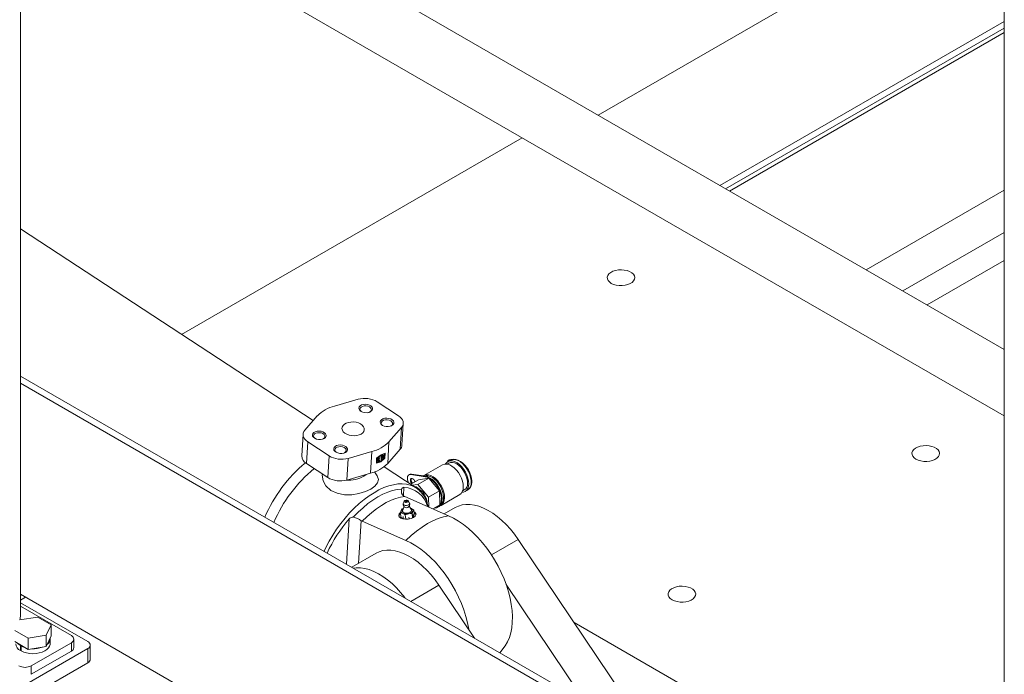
# Model space of a CAD drawing. Header units: millimetres. Extents: x 525 to 29324, y 175 to 20618.
# Tile 190 of 256: x 7061 to 7632, y 15326 to 15706. Entities that reach past the tile are written whole.
import ezdxf

# ---------------------------------------------------------------- set-up
doc = ezdxf.new("R2010")
doc.units = ezdxf.units.MM
doc.linetypes.add('SLD-Centrada-doble', pattern=[12.7, 6.35, -1.27, 1.27, -1.27, 1.27, -1.27])
doc.linetypes.add('SLD-Continua', pattern=[0])

msp = doc.modelspace()

# ---------------------------------------------------------------- linework, layer by layer
at = {"color": 7, "linetype": 'SLD-Continua', "lineweight": 18, "ltscale": 35}
for p, q in [((7632.1, 15879.05), (7632.1, 15489.1)), ((7632.1, 15514.41), (7061.06, 15844.06)), ((7044.36, 15815.14), (7632.1, 15475.84)), ((7061.44, 15359.87), (7061.44, 15805.27)), ((7632.1, 15786.38), (7396.54, 15650.39)), ((7632.1, 15786.38), (7396.54, 15650.39)), ((7632.1, 15786.38), (7396.54, 15650.39)), ((7632.1, 15786.38), (7396.54, 15650.39)), ((7632.1, 15786.38), (7396.54, 15650.39)), ((7632.1, 15704.74), (7467.25, 15609.57)), ((7632.1, 15704.74), (7467.25, 15609.57)), ((7632.1, 15704.74), (7467.25, 15609.57)), ((7632.1, 15704.74), (7467.25, 15609.57)), ((7632.1, 15704.74), (7467.25, 15609.57)), ((7472.86, 15606.34), (7632.1, 15698.27)), ((7472.86, 15606.34), (7632.1, 15698.27)), ((7472.86, 15606.34), (7632.1, 15698.27)), ((7472.86, 15606.34), (7632.1, 15698.27)), ((7472.86, 15606.34), (7632.1, 15698.27)), ((7352.53, 15637.23), (7154.9, 15523.14)), ((7352.53, 15637.23), (7154.9, 15523.14)), ((7352.53, 15637.23), (7154.9, 15523.14)), ((7352.53, 15637.23), (7154.9, 15523.14)), ((7352.53, 15637.23), (7154.9, 15523.14)), ((7352.53, 15637.23), (7154.9, 15523.14)), ((7352.53, 15637.23), (7154.9, 15523.14)), ((7352.53, 15637.23), (7154.9, 15523.14)), ((7352.53, 15637.23), (7154.9, 15523.14)), ((7552.11, 15560.59), (7632.1, 15606.77)), ((7552.11, 15560.59), (7632.1, 15606.77)), ((7552.11, 15560.59), (7632.1, 15606.77)), ((7552.11, 15560.59), (7632.1, 15606.77)), ((7552.11, 15560.59), (7632.1, 15606.77)), ((7231.3, 15473.11), (7061.44, 15584.34)), ((7573.32, 15548.34), (7632.1, 15582.28)), ((7573.32, 15548.34), (7632.1, 15582.28)), ((7573.32, 15548.34), (7632.1, 15582.28)), ((7573.32, 15548.34), (7632.1, 15582.28)), ((7573.32, 15548.34), (7632.1, 15582.28)), ((7632.1, 15565.95), (7587.46, 15540.18)), ((7632.1, 15565.95), (7587.46, 15540.18)), ((7632.1, 15565.95), (7587.46, 15540.18)), ((7632.1, 15565.95), (7587.46, 15540.18)), ((7632.1, 15565.95), (7587.46, 15540.18)), ((7632.1, 15565.95), (7587.46, 15540.18)), ((7632.1, 15565.95), (7587.46, 15540.18)), ((7632.1, 15565.95), (7587.46, 15540.18)), ((7632.1, 15565.95), (7587.46, 15540.18)), ((7061.44, 15498.82), (7632.1, 15169.38)), ((7061.44, 15494.74), (7632.1, 15165.3)), ((7243.59, 15481.52), (7257.37, 15485.43)), ((7268.41, 15483.96), (7280.76, 15475.88)), ((7226.43, 15467.57), (7233.64, 15475.78)), ((7632.1, 15476.8), (7632.1, 15006.09)), ((7282.75, 15458.86), (7283.51, 15471.45)), ((7225.36, 15465.12), (7224.6, 15452.52)), ((7282.44, 15469.01), (7275.22, 15460.8)), ((7240.45, 15452.61), (7228.11, 15460.7)), ((7265.28, 15455.06), (7251.5, 15451.15)), ((7272.42, 15453.62), (7272.28, 15453.71)), ((7272.43, 15451.75), (7272.53, 15453.32)), ((7272.6, 15451.36), (7272.77, 15454.04)), ((7273.01, 15454.15), (7272.83, 15451.21)), ((7274.47, 15448.2), (7281.68, 15456.41)), ((7227.35, 15448.1), (7239.69, 15440.01)), ((7267.88, 15448.35), (7268.06, 15451.29)), ((7268.03, 15448.99), (7268.17, 15451.37)), ((7268.17, 15448.89), (7268.03, 15448.99)), ((7268.31, 15451.28), (7268.17, 15451.37)), ((7268.31, 15451.28), (7268.17, 15448.89)), ((7268.69, 15449.59), (7268.72, 15450.1)), ((7268.72, 15450.1), (7269.6, 15450.61)), ((7269.63, 15451.16), (7268.75, 15450.65)), ((7268.75, 15450.65), (7268.78, 15451.15)), ((7268.76, 15450.83), (7269.49, 15451.25)), ((7269.63, 15451.16), (7269.49, 15451.25)), ((7269.6, 15450.61), (7269.63, 15451.16)), ((7269.8, 15450.02), (7269.66, 15450.11)), ((7269.77, 15449.47), (7269.8, 15450.02)), ((7269.92, 15452.03), (7269.96, 15452.58)), ((7270.66, 15450.75), (7270.77, 15452.62)), ((7270.77, 15450.45), (7270.91, 15450.36)), ((7270.91, 15452.53), (7270.8, 15450.66)), ((7271.38, 15452.39), (7271.32, 15451.37)), ((7271.81, 15451.83), (7271.88, 15452.85)), ((7271.95, 15451.74), (7272.02, 15452.76)), ((7272.6, 15451.36), (7272.83, 15451.21)), ((7306.25, 15447.43), (7295.4, 15441.16)), ((7309.93, 15448.4), (7308.93, 15447.82)), ((7310.85, 15450.08), (7309.43, 15449.27)), ((7310.19, 15450.31), (7309.77, 15450.07)), ((7311.01, 15450.17), (7310.85, 15450.08)), ((7250.74, 15438.55), (7264.52, 15442.46)), ((7260.7, 15440.86), (7261.9, 15441.72)), ((7260.7, 15440.86), (7261.9, 15441.72)), ((7291.03, 15433.99), (7272.35, 15446.23)), ((7287.21, 15441.82), (7286.78, 15441.58)), ((7296.12, 15440.51), (7287.93, 15441.76)), ((7296.54, 15440.76), (7288.36, 15442.01)), ((7287.84, 15436.08), (7292.42, 15438.73)), ((7292.01, 15435.97), (7288.75, 15435.49)), ((7292.01, 15435.97), (7298.3, 15439.6)), ((7298.14, 15428.68), (7292.01, 15435.97)), ((7298.3, 15439.6), (7292.42, 15438.73)), ((7304.44, 15432.31), (7298.3, 15439.6)), ((7290.04, 15434.64), (7291.07, 15434.58)), ((7290.57, 15434.29), (7291.07, 15434.58)), ((7291.07, 15434.58), (7293.31, 15431.89)), ((7298.14, 15428.68), (7304.44, 15432.31)), ((7304.69, 15424.15), (7304.44, 15432.31)), ((7305.4, 15423.84), (7316.25, 15430.11)), ((7317.93, 15432.23), (7318.93, 15432.81)), ((7319.43, 15431.95), (7320.85, 15432.76)), ((7320.85, 15432.76), (7320.95, 15432.83)), ((7284.02, 15426.25), (7283.51, 15424.8)), ((7283.83, 15429.25), (7284.44, 15428.92)), ((7284.44, 15428.92), (7309.78, 15417.85)), ((7284.87, 15426.14), (7284.88, 15426.17)), ((7287.15, 15425.13), (7286.4, 15426.46)), ((7296.79, 15426.76), (7296.83, 15426.79)), ((7298.33, 15422.85), (7298.14, 15428.68)), ((7281.83, 15419.7), (7282.34, 15420.91)), ((7281.83, 15419.7), (7282.07, 15417.05)), ((7283.24, 15419.23), (7281.83, 15419.7)), ((7282.34, 15420.91), (7282.89, 15421.77)), ((7282.89, 15421.77), (7283.59, 15421.98)), ((7284.01, 15423.12), (7283.14, 15420.75)), ((7284.67, 15418.42), (7283.24, 15419.23)), ((7286.61, 15418.98), (7284.67, 15418.42)), ((7288.57, 15419.2), (7286.61, 15418.98)), ((7288.23, 15421.2), (7286.96, 15423.38)), ((7287.6, 15422.28), (7288.19, 15422.08)), ((7288.19, 15422.08), (7289.62, 15421.27)), ((7289.08, 15420.41), (7288.57, 15419.2)), ((7288.57, 15419.2), (7288.8, 15416.54)), ((7289.62, 15421.27), (7289.08, 15420.41)), ((7289.62, 15421.27), (7289.86, 15418.62)), ((7300.67, 15421.83), (7304.69, 15424.15)), ((7303.56, 15422.78), (7303.98, 15423.03)), ((7313.66, 15422.6), (7307.3, 15418.93)), ((7259.69, 15414.63), (7259.08, 15414.97)), ((7285.03, 15403.56), (7259.69, 15414.63)), ((7283.5, 15416.23), (7282.07, 15417.05)), ((7284.91, 15415.76), (7283.5, 15416.23)), ((7284.67, 15418.42), (7284.91, 15415.76)), ((7286.87, 15415.98), (7284.91, 15415.76)), ((7289.35, 15417.41), (7288.8, 15416.54)), ((7289.86, 15418.62), (7289.35, 15417.41)), ((7417.33, 15304.04), (7350.14, 15404.12)), ((7267.7, 15396.07), (7253.57, 15387.91)), ((7324.89, 15346.73), (7304.18, 15377.59)), ((7388.97, 15309.74), (7343.26, 15377.83)), ((7215.43, 15283.36), (7061.44, 15372.26)), ((7061.44, 15368.83), (7064.41, 15370.54)), ((7061.44, 15368.83), (7064.41, 15370.54)), ((7061.44, 15368.83), (7064.41, 15370.54)), ((7061.44, 15368.83), (7064.41, 15370.54)), ((7061.44, 15368.83), (7064.41, 15370.54)), ((7100.46, 15344.76), (7061.44, 15367.29)), ((7090.92, 15348.24), (7061.44, 15365.25)), ((7071.48, 15359.05), (7060.89, 15357.41)), ((7079.24, 15354.57), (7071.48, 15359.05)), ((7451.6, 15315.96), (7382.58, 15355.8)), ((7058.05, 15351.29), (7065.81, 15346.81)), ((7076.4, 15348.45), (7079.24, 15354.57)), ((7079.24, 15348.04), (7079.24, 15354.57)), ((7058.05, 15344.76), (7065.81, 15340.28)), ((7065.81, 15346.81), (7076.4, 15348.45)), ((7065.81, 15340.28), (7065.81, 15346.81)), ((7076.4, 15341.92), (7076.4, 15348.45)), ((7076.4, 15341.92), (7079.24, 15348.04)), ((7078.64, 15343.54), (7078.64, 15346.4)), ((7092.38, 15341.29), (7092.38, 15346.19)), ((7061.36, 15342.44), (7061.72, 15342.64)), ((7061.36, 15342.44), (7061.36, 15339.58)), ((7061.79, 15339.83), (7061.36, 15339.58)), ((7061.79, 15342.2), (7062.14, 15342.4)), ((7061.79, 15342.2), (7061.79, 15339.34)), ((7065.11, 15320.27), (7100.46, 15340.68)), ((7065.81, 15340.28), (7076.4, 15341.92)), ((7067.58, 15330.68), (7090.92, 15344.15)), ((7067.58, 15325.78), (7090.92, 15339.25)), ((7101.93, 15334.56), (7101.93, 15342.72)), ((7065.11, 15312.11), (7100.46, 15332.52))]:
    msp.add_line(p, q, dxfattribs=at)
at = {"color": 8, "linetype": 'SLD-Centrada-doble', "lineweight": 18, "ltscale": 35}
for p, q in [((7632.1, 15700.97), (7470.52, 15607.69)), ((7632.1, 15700.97), (7470.52, 15607.69)), ((7632.1, 15700.97), (7470.52, 15607.69)), ((7632.1, 15700.97), (7470.52, 15607.69)), ((7632.1, 15700.97), (7470.52, 15607.69)), ((7282.44, 15469.01), (7281.68, 15456.41)), ((7228.11, 15460.7), (7227.35, 15448.1)), ((7275.22, 15460.8), (7274.47, 15448.2)), ((7265.28, 15455.06), (7264.52, 15442.46)), ((7240.45, 15452.61), (7239.69, 15440.01)), ((7251.5, 15451.15), (7250.74, 15438.55)), ((7270.8, 15450.66), (7270.66, 15450.75)), ((7270.91, 15452.53), (7270.77, 15452.62)), ((7271.95, 15451.74), (7271.81, 15451.83)), ((7272.02, 15452.76), (7271.88, 15452.85)), ((7287.93, 15441.76), (7288.36, 15442.01)), ((7296.12, 15440.51), (7296.54, 15440.76)), ((7283.88, 15434.33), (7283.59, 15429.48)), ((7250.48, 15389.69), (7252.06, 15415.97)), ((7259.08, 15414.97), (7257.59, 15390.23)), ((7283.41, 15417.34), (7283.48, 15416.44)), ((7286.77, 15417.09), (7286.85, 15416.19)), ((7289.25, 15418.52), (7289.33, 15417.62)), ((7350.14, 15404.12), (7334.64, 15395.17)), ((7304.18, 15377.59), (7287.82, 15368.14)), ((7062.07, 15371.9), (7061.44, 15371.54)), ((7062.07, 15371.9), (7061.44, 15371.54)), ((7062.07, 15371.9), (7061.44, 15371.54)), ((7062.07, 15371.9), (7061.44, 15371.54)), ((7062.07, 15371.9), (7061.44, 15371.54)), ((7090.92, 15339.25), (7090.92, 15344.15)), ((7100.46, 15332.52), (7100.46, 15340.68)), ((7067.58, 15330.68), (7067.58, 15325.78))]:
    msp.add_line(p, q, dxfattribs=at)
at = {"color": 7, "linetype": 'SLD-Continua', "lineweight": 18, "ltscale": 35, "flags": 128}
for points in [[(7404.17, 15552.75), (7405.52, 15552.12), (7407.07, 15551.68), (7408.74, 15551.44), (7410.47, 15551.41), (7412.17, 15551.6), (7413.76, 15551.99), (7415.17, 15552.57), (7416.32, 15553.32), (7417.17, 15554.19), (7417.68, 15555.14), (7417.82, 15556.14), (7417.59, 15557.13), (7416.99, 15558.06), (7416.06, 15558.91), (7414.84, 15559.61), (7413.38, 15560.15), (7411.75, 15560.49), (7410.04, 15560.63), (7408.32, 15560.55), (7406.66, 15560.25), (7405.16, 15559.76), (7403.87, 15559.1), (7402.86, 15558.29), (7402.18, 15557.37), (7401.85, 15556.39), (7401.9, 15555.39), (7402.31, 15554.42), (7403.08, 15553.53), (7404.17, 15552.75)], [(7404.17, 15552.75), (7405.52, 15552.12), (7407.07, 15551.68), (7408.74, 15551.44), (7410.47, 15551.41), (7412.17, 15551.6), (7413.76, 15551.99), (7415.17, 15552.57), (7416.32, 15553.32), (7417.17, 15554.19), (7417.68, 15555.14), (7417.82, 15556.14), (7417.59, 15557.13), (7416.99, 15558.06), (7416.06, 15558.91), (7414.84, 15559.61), (7413.38, 15560.15), (7411.75, 15560.49), (7410.04, 15560.63), (7408.32, 15560.55), (7406.66, 15560.25), (7405.16, 15559.76), (7403.87, 15559.1), (7402.86, 15558.29), (7402.18, 15557.37), (7401.85, 15556.39), (7401.9, 15555.39), (7402.31, 15554.42), (7403.08, 15553.53), (7404.17, 15552.75)], [(7404.17, 15552.75), (7405.52, 15552.12), (7407.07, 15551.68), (7408.74, 15551.44), (7410.47, 15551.41), (7412.17, 15551.6), (7413.76, 15551.99), (7415.17, 15552.57), (7416.32, 15553.32), (7417.17, 15554.19), (7417.68, 15555.14), (7417.82, 15556.14), (7417.59, 15557.13), (7416.99, 15558.06), (7416.06, 15558.91), (7414.84, 15559.61), (7413.38, 15560.15), (7411.75, 15560.49), (7410.04, 15560.63), (7408.32, 15560.55), (7406.66, 15560.25), (7405.16, 15559.76), (7403.87, 15559.1), (7402.86, 15558.29), (7402.18, 15557.37), (7401.85, 15556.39), (7401.9, 15555.39), (7402.31, 15554.42), (7403.08, 15553.53), (7404.17, 15552.75)], [(7404.17, 15552.75), (7405.52, 15552.12), (7407.07, 15551.68), (7408.74, 15551.44), (7410.47, 15551.41), (7412.17, 15551.6), (7413.76, 15551.99), (7415.17, 15552.57), (7416.32, 15553.32), (7417.17, 15554.19), (7417.68, 15555.14), (7417.82, 15556.14), (7417.59, 15557.13), (7416.99, 15558.06), (7416.06, 15558.91), (7414.84, 15559.61), (7413.38, 15560.15), (7411.75, 15560.49), (7410.04, 15560.63), (7408.32, 15560.55), (7406.66, 15560.25), (7405.16, 15559.76), (7403.87, 15559.1), (7402.86, 15558.29), (7402.18, 15557.37), (7401.85, 15556.39), (7401.9, 15555.39), (7402.31, 15554.42), (7403.08, 15553.53), (7404.17, 15552.75)], [(7404.17, 15552.75), (7405.52, 15552.12), (7407.07, 15551.68), (7408.74, 15551.44), (7410.47, 15551.41), (7412.17, 15551.6), (7413.76, 15551.99), (7415.17, 15552.57), (7416.32, 15553.32), (7417.17, 15554.19), (7417.68, 15555.14), (7417.82, 15556.14), (7417.59, 15557.13), (7416.99, 15558.06), (7416.06, 15558.91), (7414.84, 15559.61), (7413.38, 15560.15), (7411.75, 15560.49), (7410.04, 15560.63), (7408.32, 15560.55), (7406.66, 15560.25), (7405.16, 15559.76), (7403.87, 15559.1), (7402.86, 15558.29), (7402.18, 15557.37), (7401.85, 15556.39), (7401.9, 15555.39), (7402.31, 15554.42), (7403.08, 15553.53), (7404.17, 15552.75)], [(7404.17, 15552.75), (7405.52, 15552.12), (7407.07, 15551.68), (7408.74, 15551.44), (7410.47, 15551.41), (7412.17, 15551.6), (7413.76, 15551.99), (7415.17, 15552.57), (7416.32, 15553.32), (7417.17, 15554.19), (7417.68, 15555.14), (7417.82, 15556.14), (7417.59, 15557.13), (7416.99, 15558.06), (7416.06, 15558.91), (7414.84, 15559.61), (7413.38, 15560.15), (7411.75, 15560.49), (7410.04, 15560.63), (7408.32, 15560.55), (7406.66, 15560.25), (7405.16, 15559.76), (7403.87, 15559.1), (7402.86, 15558.29), (7402.18, 15557.37), (7401.85, 15556.39), (7401.9, 15555.39), (7402.31, 15554.42), (7403.08, 15553.53), (7404.17, 15552.75)], [(7404.17, 15552.75), (7405.52, 15552.12), (7407.07, 15551.68), (7408.74, 15551.44), (7410.47, 15551.41), (7412.17, 15551.6), (7413.76, 15551.99), (7415.17, 15552.57), (7416.32, 15553.32), (7417.17, 15554.19), (7417.68, 15555.14), (7417.82, 15556.14), (7417.59, 15557.13), (7416.99, 15558.06), (7416.06, 15558.91), (7414.84, 15559.61), (7413.38, 15560.15), (7411.75, 15560.49), (7410.04, 15560.63), (7408.32, 15560.55), (7406.66, 15560.25), (7405.16, 15559.76), (7403.87, 15559.1), (7402.86, 15558.29), (7402.18, 15557.37), (7401.85, 15556.39), (7401.9, 15555.39), (7402.31, 15554.42), (7403.08, 15553.53), (7404.17, 15552.75)], [(7404.17, 15552.75), (7405.52, 15552.12), (7407.07, 15551.68), (7408.74, 15551.44), (7410.47, 15551.41), (7412.17, 15551.6), (7413.76, 15551.99), (7415.17, 15552.57), (7416.32, 15553.32), (7417.17, 15554.19), (7417.68, 15555.14), (7417.82, 15556.14), (7417.59, 15557.13), (7416.99, 15558.06), (7416.06, 15558.91), (7414.84, 15559.61), (7413.38, 15560.15), (7411.75, 15560.49), (7410.04, 15560.63), (7408.32, 15560.55), (7406.66, 15560.25), (7405.16, 15559.76), (7403.87, 15559.1), (7402.86, 15558.29), (7402.18, 15557.37), (7401.85, 15556.39), (7401.9, 15555.39), (7402.31, 15554.42), (7403.08, 15553.53), (7404.17, 15552.75)], [(7404.17, 15552.75), (7405.52, 15552.12), (7407.07, 15551.68), (7408.74, 15551.44), (7410.47, 15551.41), (7412.17, 15551.6), (7413.76, 15551.99), (7415.17, 15552.57), (7416.32, 15553.32), (7417.17, 15554.19), (7417.68, 15555.14), (7417.82, 15556.14), (7417.59, 15557.13), (7416.99, 15558.06), (7416.06, 15558.91), (7414.84, 15559.61), (7413.38, 15560.15), (7411.75, 15560.49), (7410.04, 15560.63), (7408.32, 15560.55), (7406.66, 15560.25), (7405.16, 15559.76), (7403.87, 15559.1), (7402.86, 15558.29), (7402.18, 15557.37), (7401.85, 15556.39), (7401.9, 15555.39), (7402.31, 15554.42), (7403.08, 15553.53), (7404.17, 15552.75)], [(7264.55, 15478.26), (7263.59, 15477.86), (7262.47, 15477.66), (7261.28, 15477.68), (7260.13, 15477.91), (7259.12, 15478.34), (7258.34, 15478.93), (7257.87, 15479.62), (7257.74, 15480.35), (7257.96, 15481.06), (7258.52, 15481.69), (7259.36, 15482.18), (7260.41, 15482.48), (7261.58, 15482.57), (7262.77, 15482.44), (7263.86, 15482.11), (7264.76, 15481.6), (7265.39, 15480.95), (7265.7, 15480.23), (7265.65, 15479.5), (7265.26, 15478.82), (7264.55, 15478.26)], [(7263.88, 15477.95), (7264.04, 15478.04), (7264.68, 15478.56), (7264.99, 15479.19), (7264.95, 15479.87), (7264.55, 15480.51), (7263.85, 15481.05), (7262.91, 15481.43), (7261.84, 15481.61), (7260.75, 15481.57), (7259.77, 15481.31), (7259, 15480.86), (7258.52, 15480.28), (7258.38, 15479.62), (7258.6, 15478.95), (7259.16, 15478.35), (7259.33, 15478.23)], [(7280.76, 15475.88), (7281.73, 15475.14), (7282.5, 15474.33), (7283.07, 15473.45), (7283.41, 15472.55), (7283.52, 15471.62), (7283.39, 15470.71), (7283.02, 15469.83), (7282.44, 15469.01)], [(7259.02, 15465.28), (7257.83, 15464.75), (7256.47, 15464.41), (7254.99, 15464.28), (7253.48, 15464.37), (7252.03, 15464.66), (7250.7, 15465.15), (7249.58, 15465.81), (7248.71, 15466.61), (7248.16, 15467.49), (7247.94, 15468.42), (7248.08, 15469.34), (7248.55, 15470.2), (7249.34, 15470.96), (7250.41, 15471.58), (7251.69, 15472.02), (7253.13, 15472.25), (7254.63, 15472.28), (7256.12, 15472.09), (7257.52, 15471.69), (7258.75, 15471.11), (7259.75, 15470.38), (7260.47, 15469.53), (7260.86, 15468.62), (7260.9, 15467.69), (7260.59, 15466.79), (7259.95, 15465.98), (7259.02, 15465.28)], [(7276.9, 15470.17), (7275.94, 15469.77), (7274.81, 15469.57), (7273.62, 15469.59), (7272.47, 15469.83), (7271.47, 15470.25), (7270.69, 15470.84), (7270.22, 15471.53), (7270.08, 15472.26), (7270.31, 15472.98), (7270.86, 15473.6), (7271.71, 15474.09), (7272.76, 15474.39), (7273.93, 15474.49), (7275.11, 15474.36), (7276.21, 15474.02), (7277.11, 15473.51), (7277.74, 15472.87), (7278.05, 15472.14), (7278, 15471.41), (7277.61, 15470.74), (7276.9, 15470.17)], [(7276.23, 15469.87), (7276.39, 15469.95), (7277.02, 15470.48), (7277.34, 15471.11), (7277.29, 15471.78), (7276.9, 15472.43), (7276.19, 15472.97), (7275.25, 15473.35), (7274.18, 15473.53), (7273.1, 15473.48), (7272.12, 15473.23), (7271.34, 15472.78), (7270.86, 15472.19), (7270.73, 15471.53), (7270.95, 15470.86), (7271.51, 15470.26), (7271.68, 15470.14)], [(7228.11, 15460.7), (7227.14, 15461.43), (7226.36, 15462.25), (7225.8, 15463.12), (7225.46, 15464.03), (7225.35, 15464.95), (7225.48, 15465.86), (7225.84, 15466.74), (7226.43, 15467.57)], [(7237.61, 15462.71), (7236.65, 15462.31), (7235.53, 15462.11), (7234.34, 15462.12), (7233.19, 15462.36), (7232.18, 15462.79), (7231.4, 15463.37), (7230.93, 15464.06), (7230.8, 15464.8), (7231.02, 15465.51), (7231.58, 15466.14), (7232.42, 15466.62), (7233.47, 15466.93), (7234.64, 15467.02), (7235.83, 15466.89), (7236.92, 15466.56), (7237.82, 15466.04), (7238.45, 15465.4), (7238.76, 15464.68), (7238.71, 15463.95), (7238.32, 15463.27), (7237.61, 15462.71)], [(7236.94, 15462.4), (7237.1, 15462.49), (7237.74, 15463.01), (7238.05, 15463.64), (7238.01, 15464.32), (7237.61, 15464.96), (7236.9, 15465.5), (7235.97, 15465.88), (7234.9, 15466.06), (7233.81, 15466.02), (7232.83, 15465.76), (7232.06, 15465.31), (7231.58, 15464.73), (7231.44, 15464.06), (7231.66, 15463.4), (7232.22, 15462.8), (7232.39, 15462.67)], [(7249.96, 15454.62), (7249, 15454.22), (7247.87, 15454.02), (7246.68, 15454.04), (7245.53, 15454.27), (7244.53, 15454.7), (7243.75, 15455.29), (7243.27, 15455.98), (7243.14, 15456.71), (7243.37, 15457.42), (7243.92, 15458.05), (7244.77, 15458.54), (7245.82, 15458.84), (7246.99, 15458.93), (7248.17, 15458.81), (7249.26, 15458.47), (7250.17, 15457.96), (7250.8, 15457.31), (7251.11, 15456.59), (7251.06, 15455.86), (7250.67, 15455.18), (7249.96, 15454.62)], [(7249.29, 15454.31), (7249.45, 15454.4), (7250.08, 15454.92), (7250.4, 15455.56), (7250.35, 15456.23), (7249.96, 15456.87), (7249.25, 15457.41), (7248.31, 15457.79), (7247.24, 15457.97), (7246.16, 15457.93), (7245.18, 15457.67), (7244.4, 15457.23), (7243.92, 15456.64), (7243.79, 15455.98), (7244.01, 15455.31), (7244.57, 15454.71), (7244.74, 15454.59)], [(7268.06, 15451.29), (7270.75, 15453.1), (7273.01, 15454.15)], [(7272.02, 15452.76), (7272, 15452.88), (7271.94, 15452.96), (7271.84, 15452.97), (7271.72, 15452.93), (7271.6, 15452.83), (7271.49, 15452.7), (7271.41, 15452.54), (7271.38, 15452.39)], [(7271.88, 15452.85), (7271.86, 15452.97), (7271.86, 15452.98)], [(7272.53, 15453.32), (7272.53, 15453.4), (7272.51, 15453.48), (7272.49, 15453.54), (7272.45, 15453.59), (7272.4, 15453.63), (7272.34, 15453.65), (7272.27, 15453.65), (7272.19, 15453.64)], [(7580.94, 15450.7), (7582.29, 15450.07), (7583.84, 15449.63), (7585.52, 15449.39), (7587.25, 15449.36), (7588.95, 15449.55), (7590.54, 15449.94), (7591.94, 15450.52), (7593.1, 15451.27), (7593.95, 15452.14), (7594.46, 15453.09), (7594.6, 15454.09), (7594.36, 15455.08), (7593.77, 15456.01), (7592.84, 15456.85), (7591.61, 15457.56), (7590.16, 15458.1), (7588.53, 15458.44), (7586.82, 15458.58), (7585.09, 15458.5), (7583.44, 15458.2), (7581.93, 15457.71), (7580.65, 15457.05), (7579.64, 15456.23), (7578.95, 15455.32), (7578.63, 15454.34), (7578.67, 15453.34), (7579.09, 15452.37), (7579.86, 15451.47), (7580.94, 15450.7)], [(7580.94, 15450.7), (7582.29, 15450.07), (7583.84, 15449.63), (7585.52, 15449.39), (7587.25, 15449.36), (7588.95, 15449.55), (7590.54, 15449.94), (7591.94, 15450.52), (7593.1, 15451.27), (7593.95, 15452.14), (7594.46, 15453.09), (7594.6, 15454.09), (7594.36, 15455.08), (7593.77, 15456.01), (7592.84, 15456.85), (7591.61, 15457.56), (7590.16, 15458.1), (7588.53, 15458.44), (7586.82, 15458.58), (7585.09, 15458.5), (7583.44, 15458.2), (7581.93, 15457.71), (7580.65, 15457.05), (7579.64, 15456.23), (7578.95, 15455.32), (7578.63, 15454.34), (7578.67, 15453.34), (7579.09, 15452.37), (7579.86, 15451.47), (7580.94, 15450.7)], [(7580.94, 15450.7), (7582.29, 15450.07), (7583.84, 15449.63), (7585.52, 15449.39), (7587.25, 15449.36), (7588.95, 15449.55), (7590.54, 15449.94), (7591.94, 15450.52), (7593.1, 15451.27), (7593.95, 15452.14), (7594.46, 15453.09), (7594.6, 15454.09), (7594.36, 15455.08), (7593.77, 15456.01), (7592.84, 15456.85), (7591.61, 15457.56), (7590.16, 15458.1), (7588.53, 15458.44), (7586.82, 15458.58), (7585.09, 15458.5), (7583.44, 15458.2), (7581.93, 15457.71), (7580.65, 15457.05), (7579.64, 15456.23), (7578.95, 15455.32), (7578.63, 15454.34), (7578.67, 15453.34), (7579.09, 15452.37), (7579.86, 15451.47), (7580.94, 15450.7)], [(7580.94, 15450.7), (7582.29, 15450.07), (7583.84, 15449.63), (7585.52, 15449.39), (7587.25, 15449.36), (7588.95, 15449.55), (7590.54, 15449.94), (7591.94, 15450.52), (7593.1, 15451.27), (7593.95, 15452.14), (7594.46, 15453.09), (7594.6, 15454.09), (7594.36, 15455.08), (7593.77, 15456.01), (7592.84, 15456.85), (7591.61, 15457.56), (7590.16, 15458.1), (7588.53, 15458.44), (7586.82, 15458.58), (7585.09, 15458.5), (7583.44, 15458.2), (7581.93, 15457.71), (7580.65, 15457.05), (7579.64, 15456.23), (7578.95, 15455.32), (7578.63, 15454.34), (7578.67, 15453.34), (7579.09, 15452.37), (7579.86, 15451.47), (7580.94, 15450.7)], [(7580.94, 15450.7), (7582.29, 15450.07), (7583.84, 15449.63), (7585.52, 15449.39), (7587.25, 15449.36), (7588.95, 15449.55), (7590.54, 15449.94), (7591.94, 15450.52), (7593.1, 15451.27), (7593.95, 15452.14), (7594.46, 15453.09), (7594.6, 15454.09), (7594.36, 15455.08), (7593.77, 15456.01), (7592.84, 15456.85), (7591.61, 15457.56), (7590.16, 15458.1), (7588.53, 15458.44), (7586.82, 15458.58), (7585.09, 15458.5), (7583.44, 15458.2), (7581.93, 15457.71), (7580.65, 15457.05), (7579.64, 15456.23), (7578.95, 15455.32), (7578.63, 15454.34), (7578.67, 15453.34), (7579.09, 15452.37), (7579.86, 15451.47), (7580.94, 15450.7)], [(7580.94, 15450.7), (7582.29, 15450.07), (7583.84, 15449.63), (7585.52, 15449.39), (7587.25, 15449.36), (7588.95, 15449.55), (7590.54, 15449.94), (7591.94, 15450.52), (7593.1, 15451.27), (7593.95, 15452.14), (7594.46, 15453.09), (7594.6, 15454.09), (7594.36, 15455.08), (7593.77, 15456.01), (7592.84, 15456.85), (7591.61, 15457.56), (7590.16, 15458.1), (7588.53, 15458.44), (7586.82, 15458.58), (7585.09, 15458.5), (7583.44, 15458.2), (7581.93, 15457.71), (7580.65, 15457.05), (7579.64, 15456.23), (7578.95, 15455.32), (7578.63, 15454.34), (7578.67, 15453.34), (7579.09, 15452.37), (7579.86, 15451.47), (7580.94, 15450.7)], [(7580.94, 15450.7), (7582.29, 15450.07), (7583.84, 15449.63), (7585.52, 15449.39), (7587.25, 15449.36), (7588.95, 15449.55), (7590.54, 15449.94), (7591.94, 15450.52), (7593.1, 15451.27), (7593.95, 15452.14), (7594.46, 15453.09), (7594.6, 15454.09), (7594.36, 15455.08), (7593.77, 15456.01), (7592.84, 15456.85), (7591.61, 15457.56), (7590.16, 15458.1), (7588.53, 15458.44), (7586.82, 15458.58), (7585.09, 15458.5), (7583.44, 15458.2), (7581.93, 15457.71), (7580.65, 15457.05), (7579.64, 15456.23), (7578.95, 15455.32), (7578.63, 15454.34), (7578.67, 15453.34), (7579.09, 15452.37), (7579.86, 15451.47), (7580.94, 15450.7)], [(7580.94, 15450.7), (7582.29, 15450.07), (7583.84, 15449.63), (7585.52, 15449.39), (7587.25, 15449.36), (7588.95, 15449.55), (7590.54, 15449.94), (7591.94, 15450.52), (7593.1, 15451.27), (7593.95, 15452.14), (7594.46, 15453.09), (7594.6, 15454.09), (7594.36, 15455.08), (7593.77, 15456.01), (7592.84, 15456.85), (7591.61, 15457.56), (7590.16, 15458.1), (7588.53, 15458.44), (7586.82, 15458.58), (7585.09, 15458.5), (7583.44, 15458.2), (7581.93, 15457.71), (7580.65, 15457.05), (7579.64, 15456.23), (7578.95, 15455.32), (7578.63, 15454.34), (7578.67, 15453.34), (7579.09, 15452.37), (7579.86, 15451.47), (7580.94, 15450.7)], [(7580.94, 15450.7), (7582.29, 15450.07), (7583.84, 15449.63), (7585.52, 15449.39), (7587.25, 15449.36), (7588.95, 15449.55), (7590.54, 15449.94), (7591.94, 15450.52), (7593.1, 15451.27), (7593.95, 15452.14), (7594.46, 15453.09), (7594.6, 15454.09), (7594.36, 15455.08), (7593.77, 15456.01), (7592.84, 15456.85), (7591.61, 15457.56), (7590.16, 15458.1), (7588.53, 15458.44), (7586.82, 15458.58), (7585.09, 15458.5), (7583.44, 15458.2), (7581.93, 15457.71), (7580.65, 15457.05), (7579.64, 15456.23), (7578.95, 15455.32), (7578.63, 15454.34), (7578.67, 15453.34), (7579.09, 15452.37), (7579.86, 15451.47), (7580.94, 15450.7)], [(7272.83, 15451.21), (7270.51, 15449.16), (7267.88, 15448.35)], [(7270.8, 15450.66), (7270.8, 15450.55), (7270.83, 15450.46), (7270.88, 15450.39), (7270.95, 15450.34), (7271.03, 15450.33), (7271.13, 15450.34), (7271.23, 15450.38), (7271.34, 15450.45)], [(7271.32, 15451.37), (7271.33, 15451.25), (7271.4, 15451.17), (7271.5, 15451.16), (7271.62, 15451.2), (7271.74, 15451.3), (7271.85, 15451.43), (7271.92, 15451.59), (7271.95, 15451.74)], [(7314.91, 15448.48), (7313.56, 15449.21), (7312.25, 15449.63), (7311.02, 15449.73), (7309.91, 15449.49), (7308.96, 15448.94), (7308.21, 15448.08), (7308.1, 15447.9)], [(7309.93, 15448.4), (7310.88, 15448.76), (7312.02, 15448.8), (7313.25, 15448.51), (7314.54, 15447.89), (7315.82, 15446.98), (7317.04, 15445.81), (7318.15, 15444.42), (7319.12, 15442.88), (7319.89, 15441.24), (7320.44, 15439.58), (7320.74, 15437.96), (7320.78, 15436.45)], [(7323.19, 15437.2), (7323.21, 15438.01), (7323.05, 15439.58), (7322.66, 15441.2), (7322.06, 15442.83), (7321.27, 15444.42), (7320.32, 15445.91), (7319.22, 15447.26), (7318.02, 15448.44), (7316.74, 15449.4), (7315.42, 15450.11), (7314.08, 15450.53), (7312.77, 15450.63), (7311.58, 15450.41), (7311.06, 15450.15)], [(7317.58, 15431.48), (7318.42, 15431.56), (7319.45, 15431.96), (7320.31, 15432.67), (7320.94, 15433.67), (7321.35, 15434.91), (7321.5, 15436.37), (7321.4, 15437.97), (7321.05, 15439.67), (7320.45, 15441.41), (7319.64, 15443.12), (7318.65, 15444.73), (7317.49, 15446.2), (7316.23, 15447.46), (7314.91, 15448.48)], [(7236.56, 15442.06), (7236.43, 15441.35), (7236.96, 15438.16), (7238.66, 15435.12), (7241.48, 15432.58), (7245.16, 15430.86), (7249.35, 15430.05), (7253.66, 15430.06), (7257.8, 15430.74), (7261.52, 15431.89), (7264.65, 15433.36)], [(7236.56, 15442.06), (7236.43, 15441.35), (7236.96, 15438.16), (7238.66, 15435.12), (7241.48, 15432.58), (7245.16, 15430.86), (7249.35, 15430.05), (7253.66, 15430.06), (7257.8, 15430.74), (7261.52, 15431.89), (7264.65, 15433.36)], [(7264.65, 15433.36), (7267.03, 15435.07), (7268.54, 15436.93), (7269.05, 15438.94), (7268.45, 15441.08), (7266.76, 15443.24)], [(7264.65, 15433.36), (7267.03, 15435.07), (7268.54, 15436.93), (7269.05, 15438.94), (7268.45, 15441.08), (7266.76, 15443.24)], [(7287.93, 15441.76), (7287.13, 15441.72), (7286.49, 15441.35), (7286.05, 15440.68), (7285.86, 15439.76), (7285.93, 15438.67), (7286.25, 15437.5), (7286.47, 15436.98)], [(7288.36, 15442.01), (7287.56, 15441.97), (7287.21, 15441.82)], [(7300.87, 15440.38), (7299.53, 15441.11), (7298.21, 15441.53), (7296.98, 15441.63), (7295.87, 15441.39), (7295.11, 15440.98)], [(7316.25, 15430.11), (7316.27, 15430.12), (7317.12, 15430.83), (7317.76, 15431.83), (7318.17, 15433.08), (7318.32, 15434.53), (7318.22, 15436.14), (7317.86, 15437.84), (7317.27, 15439.57), (7316.46, 15441.28), (7315.46, 15442.9), (7314.31, 15444.36), (7313.05, 15445.63), (7311.72, 15446.64)], [(7237.51, 15397.18), (7238.61, 15399.47), (7240.5, 15403.05), (7242.58, 15406.56), (7244.82, 15409.97), (7247.21, 15413.27), (7249.73, 15416.44), (7252.37, 15419.43), (7255.1, 15422.24), (7257.9, 15424.85), (7260.75, 15427.22), (7263.64, 15429.35), (7266.54, 15431.23), (7269.42, 15432.83), (7272.27, 15434.14), (7275.07, 15435.16), (7277.8, 15435.87), (7280.43, 15436.28), (7282.94, 15436.37), (7285.32, 15436.16), (7287.56, 15435.63), (7289.62, 15434.8), (7291.51, 15433.67), (7293.19, 15432.24), (7294.67, 15430.54), (7295.93, 15428.56), (7296.96, 15426.33), (7297.75, 15423.87), (7297.92, 15423.17)], [(7288.5, 15436.47), (7288.41, 15436.58), (7287.97, 15437.22), (7287.69, 15437.93), (7287.62, 15438.6), (7287.77, 15439.14), (7288.1, 15439.45), (7288.58, 15439.49), (7289.13, 15439.25), (7289.66, 15438.78), (7290.1, 15438.14), (7290.35, 15437.53)], [(7306.86, 15427.99), (7306.87, 15428.78), (7306.71, 15430.34), (7306.32, 15431.94), (7305.72, 15433.55), (7304.94, 15435.11), (7303.98, 15436.58), (7302.89, 15437.9), (7301.69, 15439.04), (7300.42, 15439.97), (7299.11, 15440.63), (7297.78, 15441.01), (7296.5, 15441.06), (7295.73, 15440.88)], [(7301.51, 15422.32), (7301.7, 15422.31), (7302.84, 15422.47), (7303.82, 15422.95), (7304.62, 15423.74), (7305.2, 15424.8), (7305.54, 15426.1), (7305.63, 15427.59), (7305.46, 15429.22), (7305.05, 15430.92), (7304.41, 15432.65), (7303.55, 15434.33), (7302.52, 15435.91), (7301.35, 15437.33), (7300.07, 15438.54), (7298.75, 15439.5), (7297.41, 15440.16), (7296.12, 15440.51)], [(7303.98, 15423.03), (7304.25, 15423.2), (7305.04, 15423.98), (7305.62, 15425.04), (7305.96, 15426.34), (7306.05, 15427.83), (7305.89, 15429.46), (7305.48, 15431.17), (7304.83, 15432.9), (7303.98, 15434.58), (7302.95, 15436.16), (7301.77, 15437.58), (7300.5, 15438.79), (7299.17, 15439.74), (7297.83, 15440.41), (7296.54, 15440.76)], [(7304.64, 15423.52), (7305.42, 15423.86), (7306.27, 15424.57), (7306.91, 15425.56), (7307.31, 15426.81), (7307.47, 15428.26), (7307.36, 15429.87), (7307.01, 15431.57), (7306.42, 15433.31), (7305.61, 15435.01), (7304.61, 15436.63), (7303.46, 15438.1), (7302.2, 15439.36), (7300.87, 15440.38)], [(7254.6, 15417.11), (7257.33, 15419.91), (7260.14, 15422.5), (7263, 15424.85), (7265.89, 15426.94), (7268.79, 15428.75), (7271.67, 15430.27), (7274.5, 15431.49), (7277.28, 15432.4), (7279.96, 15432.98), (7282.54, 15433.24)], [(7287.15, 15425.13), (7287.22, 15424.87), (7287.08, 15424.49), (7286.67, 15424.15), (7286.06, 15423.91), (7285.35, 15423.79), (7284.63, 15423.81), (7284.03, 15423.98), (7283.62, 15424.27), (7283.48, 15424.63), (7283.51, 15424.8)], [(7284.36, 15426.61), (7284.76, 15426.77), (7285.23, 15426.85), (7285.69, 15426.83), (7286.09, 15426.72), (7286.35, 15426.53), (7286.44, 15426.29), (7286.35, 15426.05), (7286.08, 15425.83), (7285.69, 15425.67), (7285.22, 15425.59), (7284.75, 15425.61), (7284.36, 15425.72), (7284.09, 15425.9), (7284, 15426.14), (7284.09, 15426.39), (7284.36, 15426.61)], [(7284.96, 15426.07), (7284.88, 15426.12), (7284.86, 15426.19), (7284.88, 15426.27), (7284.96, 15426.33), (7285.08, 15426.38), (7285.22, 15426.41), (7285.36, 15426.4), (7285.48, 15426.37), (7285.56, 15426.31), (7285.59, 15426.24), (7285.56, 15426.17), (7285.48, 15426.1), (7285.36, 15426.05), (7285.22, 15426.03), (7285.08, 15426.03), (7284.96, 15426.07)], [(7285.57, 15426.23), (7285.57, 15426.22), (7285.58, 15426.21)], [(7350.14, 15404.12), (7347.96, 15407.16), (7345.63, 15410.04), (7343.18, 15412.71), (7340.64, 15415.16), (7338.04, 15417.36), (7335.38, 15419.29), (7332.7, 15420.93), (7330.03, 15422.27), (7327.39, 15423.3), (7324.8, 15424), (7322.29, 15424.37), (7319.89, 15424.4), (7317.6, 15424.1), (7315.47, 15423.47), (7313.66, 15422.6)], [(7281.83, 15419.68), (7281.21, 15419.04), (7280.93, 15418.1), (7281.2, 15417.2), (7282, 15416.45), (7283.23, 15415.96), (7284.77, 15415.78), (7286.43, 15415.91), (7288.03, 15416.31), (7289.4, 15416.91), (7290.38, 15417.65), (7290.86, 15418.45), (7290.78, 15419.23), (7290.16, 15419.93), (7289.72, 15420.15)], [(7282.34, 15420.91), (7282.25, 15420.67), (7282.22, 15420.43), (7282.25, 15420.2), (7282.34, 15419.98), (7282.49, 15419.76), (7282.69, 15419.56), (7282.94, 15419.39), (7283.24, 15419.23)], [(7283.14, 15420.75), (7283.11, 15420.3), (7283.42, 15419.85), (7284.03, 15419.51), (7284.87, 15419.32), (7285.83, 15419.31), (7286.77, 15419.49), (7287.56, 15419.82)], [(7287.56, 15419.82), (7288.11, 15420.26), (7288.33, 15420.76), (7288.23, 15421.2)], [(7288.19, 15422.08), (7287.85, 15422.22), (7287.59, 15422.29)], [(7288.19, 15422.08), (7288.49, 15421.93), (7288.74, 15421.75), (7288.94, 15421.55), (7289.09, 15421.34), (7289.17, 15421.11), (7289.2, 15420.88), (7289.17, 15420.64), (7289.08, 15420.41)], [(7309.78, 15417.85), (7312.68, 15416.43), (7315.59, 15414.7), (7318.49, 15412.7), (7321.34, 15410.42), (7324.14, 15407.89), (7326.86, 15405.12), (7329.47, 15402.14), (7331.97, 15398.98), (7334.32, 15395.65), (7336.52, 15392.18), (7338.54, 15388.59), (7340.37, 15384.93), (7341.99, 15381.2), (7343.39, 15377.45), (7344.57, 15373.7), (7345.51, 15369.98), (7346.2, 15366.32), (7346.64, 15362.74), (7346.83, 15359.28), (7346.76, 15355.96), (7346.44, 15352.81), (7345.86, 15349.85), (7345.04, 15347.1), (7343.98, 15344.59), (7342.68, 15342.34), (7342.49, 15342.05)], [(7321.48, 15351.81), (7321.45, 15352.03), (7320.76, 15355.69), (7319.82, 15359.41), (7318.64, 15363.16), (7317.24, 15366.91), (7315.62, 15370.64), (7313.79, 15374.31), (7311.77, 15377.89), (7309.58, 15381.36), (7307.22, 15384.69), (7304.73, 15387.86), (7302.11, 15390.83), (7299.39, 15393.6), (7296.59, 15396.13), (7293.74, 15398.41), (7290.84, 15400.42), (7287.93, 15402.14), (7285.03, 15403.56)], [(7304.18, 15377.59), (7301.99, 15380.63), (7299.67, 15383.5), (7297.22, 15386.18), (7294.68, 15388.63), (7292.07, 15390.83), (7289.42, 15392.76), (7286.74, 15394.4), (7284.07, 15395.74), (7281.43, 15396.77), (7278.84, 15397.47), (7276.33, 15397.84), (7273.92, 15397.87), (7271.64, 15397.57), (7269.51, 15396.94), (7267.7, 15396.07)], [(7284.67, 15369.95), (7284.32, 15370.43), (7281.99, 15373.3), (7279.54, 15375.97), (7277.01, 15378.42), (7274.4, 15380.62), (7271.74, 15382.55), (7269.06, 15384.2), (7266.39, 15385.54), (7263.75, 15386.56), (7261.16, 15387.26), (7258.65, 15387.63), (7256.25, 15387.67), (7254.37, 15387.45)], [(7439.52, 15369.05), (7440.87, 15368.43), (7442.42, 15367.99), (7444.1, 15367.74), (7445.83, 15367.72), (7447.53, 15367.91), (7449.12, 15368.3), (7450.52, 15368.88), (7451.68, 15369.63), (7452.53, 15370.5), (7453.04, 15371.45), (7453.18, 15372.45), (7452.94, 15373.44), (7452.35, 15374.37), (7451.41, 15375.21), (7450.19, 15375.92), (7448.73, 15376.46), (7447.11, 15376.8), (7445.4, 15376.94), (7443.67, 15376.86), (7442.02, 15376.56), (7440.51, 15376.07), (7439.22, 15375.4), (7438.22, 15374.59), (7437.53, 15373.68), (7437.21, 15372.7), (7437.25, 15371.7), (7437.67, 15370.73), (7438.44, 15369.83), (7439.52, 15369.05)], [(7439.52, 15369.05), (7440.87, 15368.43), (7442.42, 15367.99), (7444.1, 15367.74), (7445.83, 15367.72), (7447.53, 15367.91), (7449.12, 15368.3), (7450.52, 15368.88), (7451.68, 15369.63), (7452.53, 15370.5), (7453.04, 15371.45), (7453.18, 15372.45), (7452.94, 15373.44), (7452.35, 15374.37), (7451.41, 15375.21), (7450.19, 15375.92), (7448.73, 15376.46), (7447.11, 15376.8), (7445.4, 15376.94), (7443.67, 15376.86), (7442.02, 15376.56), (7440.51, 15376.07), (7439.22, 15375.4), (7438.22, 15374.59), (7437.53, 15373.68), (7437.21, 15372.7), (7437.25, 15371.7), (7437.67, 15370.73), (7438.44, 15369.83), (7439.52, 15369.05)], [(7439.52, 15369.05), (7440.87, 15368.43), (7442.42, 15367.99), (7444.1, 15367.74), (7445.83, 15367.72), (7447.53, 15367.91), (7449.12, 15368.3), (7450.52, 15368.88), (7451.68, 15369.63), (7452.53, 15370.5), (7453.04, 15371.45), (7453.18, 15372.45), (7452.94, 15373.44), (7452.35, 15374.37), (7451.41, 15375.21), (7450.19, 15375.92), (7448.73, 15376.46), (7447.11, 15376.8), (7445.4, 15376.94), (7443.67, 15376.86), (7442.02, 15376.56), (7440.51, 15376.07), (7439.22, 15375.4), (7438.22, 15374.59), (7437.53, 15373.68), (7437.21, 15372.7), (7437.25, 15371.7), (7437.67, 15370.73), (7438.44, 15369.83), (7439.52, 15369.05)], [(7439.52, 15369.05), (7440.87, 15368.43), (7442.42, 15367.99), (7444.1, 15367.74), (7445.83, 15367.72), (7447.53, 15367.91), (7449.12, 15368.3), (7450.52, 15368.88), (7451.68, 15369.63), (7452.53, 15370.5), (7453.04, 15371.45), (7453.18, 15372.45), (7452.94, 15373.44), (7452.35, 15374.37), (7451.41, 15375.21), (7450.19, 15375.92), (7448.73, 15376.46), (7447.11, 15376.8), (7445.4, 15376.94), (7443.67, 15376.86), (7442.02, 15376.56), (7440.51, 15376.07), (7439.22, 15375.4), (7438.22, 15374.59), (7437.53, 15373.68), (7437.21, 15372.7), (7437.25, 15371.7), (7437.67, 15370.73), (7438.44, 15369.83), (7439.52, 15369.05)], [(7439.52, 15369.05), (7440.87, 15368.43), (7442.42, 15367.99), (7444.1, 15367.74), (7445.83, 15367.72), (7447.53, 15367.91), (7449.12, 15368.3), (7450.52, 15368.88), (7451.68, 15369.63), (7452.53, 15370.5), (7453.04, 15371.45), (7453.18, 15372.45), (7452.94, 15373.44), (7452.35, 15374.37), (7451.41, 15375.21), (7450.19, 15375.92), (7448.73, 15376.46), (7447.11, 15376.8), (7445.4, 15376.94), (7443.67, 15376.86), (7442.02, 15376.56), (7440.51, 15376.07), (7439.22, 15375.4), (7438.22, 15374.59), (7437.53, 15373.68), (7437.21, 15372.7), (7437.25, 15371.7), (7437.67, 15370.73), (7438.44, 15369.83), (7439.52, 15369.05)], [(7439.52, 15369.05), (7440.87, 15368.43), (7442.42, 15367.99), (7444.1, 15367.74), (7445.83, 15367.72), (7447.53, 15367.91), (7449.12, 15368.3), (7450.52, 15368.88), (7451.68, 15369.63), (7452.53, 15370.5), (7453.04, 15371.45), (7453.18, 15372.45), (7452.94, 15373.44), (7452.35, 15374.37), (7451.41, 15375.21), (7450.19, 15375.92), (7448.73, 15376.46), (7447.11, 15376.8), (7445.4, 15376.94), (7443.67, 15376.86), (7442.02, 15376.56), (7440.51, 15376.07), (7439.22, 15375.4), (7438.22, 15374.59), (7437.53, 15373.68), (7437.21, 15372.7), (7437.25, 15371.7), (7437.67, 15370.73), (7438.44, 15369.83), (7439.52, 15369.05)], [(7439.52, 15369.05), (7440.87, 15368.43), (7442.42, 15367.99), (7444.1, 15367.74), (7445.83, 15367.72), (7447.53, 15367.91), (7449.12, 15368.3), (7450.52, 15368.88), (7451.68, 15369.63), (7452.53, 15370.5), (7453.04, 15371.45), (7453.18, 15372.45), (7452.94, 15373.44), (7452.35, 15374.37), (7451.41, 15375.21), (7450.19, 15375.92), (7448.73, 15376.46), (7447.11, 15376.8), (7445.4, 15376.94), (7443.67, 15376.86), (7442.02, 15376.56), (7440.51, 15376.07), (7439.22, 15375.4), (7438.22, 15374.59), (7437.53, 15373.68), (7437.21, 15372.7), (7437.25, 15371.7), (7437.67, 15370.73), (7438.44, 15369.83), (7439.52, 15369.05)], [(7439.52, 15369.05), (7440.87, 15368.43), (7442.42, 15367.99), (7444.1, 15367.74), (7445.83, 15367.72), (7447.53, 15367.91), (7449.12, 15368.3), (7450.52, 15368.88), (7451.68, 15369.63), (7452.53, 15370.5), (7453.04, 15371.45), (7453.18, 15372.45), (7452.94, 15373.44), (7452.35, 15374.37), (7451.41, 15375.21), (7450.19, 15375.92), (7448.73, 15376.46), (7447.11, 15376.8), (7445.4, 15376.94), (7443.67, 15376.86), (7442.02, 15376.56), (7440.51, 15376.07), (7439.22, 15375.4), (7438.22, 15374.59), (7437.53, 15373.68), (7437.21, 15372.7), (7437.25, 15371.7), (7437.67, 15370.73), (7438.44, 15369.83), (7439.52, 15369.05)], [(7439.52, 15369.05), (7440.87, 15368.43), (7442.42, 15367.99), (7444.1, 15367.74), (7445.83, 15367.72), (7447.53, 15367.91), (7449.12, 15368.3), (7450.52, 15368.88), (7451.68, 15369.63), (7452.53, 15370.5), (7453.04, 15371.45), (7453.18, 15372.45), (7452.94, 15373.44), (7452.35, 15374.37), (7451.41, 15375.21), (7450.19, 15375.92), (7448.73, 15376.46), (7447.11, 15376.8), (7445.4, 15376.94), (7443.67, 15376.86), (7442.02, 15376.56), (7440.51, 15376.07), (7439.22, 15375.4), (7438.22, 15374.59), (7437.53, 15373.68), (7437.21, 15372.7), (7437.25, 15371.7), (7437.67, 15370.73), (7438.44, 15369.83), (7439.52, 15369.05)], [(7061.01, 15357.43), (7061.26, 15358.28), (7061.44, 15359.87)], [(7059.72, 15343.8), (7060.21, 15343.3), (7061.36, 15342.44)], [(7061.79, 15339.34), (7063.28, 15338.67), (7064.95, 15338.18), (7066.76, 15337.87), (7068.63, 15337.77), (7070.51, 15337.87), (7072.32, 15338.17), (7074, 15338.66), (7075.49, 15339.33), (7076.73, 15340.14), (7077.69, 15341.08), (7078.33, 15342.1), (7078.62, 15343.18), (7078.64, 15343.54)], [(7061.79, 15342.2), (7063.28, 15341.53), (7064.14, 15341.25)], [(7339.59, 15338.25), (7339.81, 15338.52), (7342.49, 15342.05)]]:
    msp.add_lwpolyline(points, dxfattribs=at)
at = {"color": 8, "linetype": 'SLD-Centrada-doble', "lineweight": 18, "ltscale": 35, "flags": 128}
for points in [[(7322.9, 15436.8), (7322.86, 15438.38), (7322.57, 15440.06), (7322.04, 15441.79), (7321.28, 15443.51), (7320.33, 15445.16), (7319.21, 15446.67), (7317.97, 15447.99), (7316.66, 15449.07), (7315.31, 15449.87), (7313.99, 15450.37), (7312.73, 15450.55), (7311.58, 15450.4), (7311.01, 15450.17)], [(7259.69, 15414.63), (7262.4, 15417.3), (7265.17, 15419.74), (7267.99, 15421.93), (7270.83, 15423.85), (7273.66, 15425.49), (7276.46, 15426.82), (7279.21, 15427.84), (7281.87, 15428.54), (7284.44, 15428.92)], [(7285.03, 15403.56), (7288.1, 15406.39), (7291.23, 15408.97), (7294.39, 15411.25), (7297.56, 15413.24), (7300.71, 15414.9), (7303.81, 15416.23), (7306.85, 15417.21), (7309.78, 15417.85)]]:
    msp.add_lwpolyline(points, dxfattribs=at)
at = {"color": 7, "linetype": 'SLD-Continua', "lineweight": 18, "ltscale": 1225}
for centre, radius, start, end in [((7456.68, 15482.82), 175.54, 358.0599, 2.0429), ((7248.53, 15461.47), 20.64, 103.8467, 136.148), ((7261.18, 15471.83), 14.13, 59.2307, 105.6778), ((7260.34, 15475.1), 20.64, 283.8467, 316.148), ((7278.71, 15459.17), 4.06, 317.1261, 355.517), ((7271.89, 15452.49), 1.13, 138.4422, 173.464), ((7272.02, 15452.41), 1.11, 116.6733, 173.893), ((7279.75, 15384.55), 83.11, 129.6421, 157.038), ((7279.75, 15384.55), 83.11, 129.6421, 157.038), ((7279.75, 15384.55), 83.11, 129.6421, 157.038), ((7229.7, 15452.63), 5.1, 181.1475, 242.5806), ((7247.68, 15464.75), 14.13, 239.2307, 285.6778), ((7259.58, 15462.5), 20.64, 283.8467, 316.148), ((7265.25, 15458.34), 10.14, 285.1546, 316.5358), ((7266.69, 15455.51), 6.78, 282.5402, 296.9836), ((7266.65, 15456.21), 6.8, 287.523, 296.3358), ((7266.87, 15455.93), 6.59, 286.0053, 296.4418), ((7276.23, 15442.56), 11.37, 123.6757, 130.9302), ((7270.96, 15450.7), 0.312, 169.5269, 231.2599), ((7271.2, 15451.84), 0.611, 282.4798, 358.7141), ((7263.6, 15460.77), 12.9, 306.8612, 310.8372), ((7271.28, 15451.89), 1.16, 310.524, 353.1694), ((7308.37, 15442.74), 5.14, 49.3012, 114.3328), ((7310.38, 15449.01), 1.2, 65.3005, 175.4796), ((7310.79, 15449.16), 1.3, 63.0515, 117.4952), ((7284.81, 15381.24), 83.11, 129.6693, 156.8045), ((7285.11, 15381.02), 83.47, 129.7295, 156.7443), ((7284.81, 15381.24), 83.11, 129.6693, 156.8045), ((7246.92, 15452.15), 14.13, 239.2307, 285.6778), ((7251.54, 15457.23), 18.76, 266.8901, 299.2187), ((7251.54, 15457.23), 18.76, 266.8901, 299.2187), ((7290.42, 15438.54), 2.36, 156.0573, 230.6891), ((7316.57, 15436.3), 4.21, 304.0834, 1.9849), ((7317.96, 15437.16), 5.23, 304.9319, 0.4871), ((7286, 15432.15), 3.62, 162.6484, 233.1492), ((7283.84, 15433.02), 1.31, 88.1493, 170.6615), ((7283.21, 15419.62), 14.73, 14.1383, 87.4143), ((7286.53, 15424.44), 10.81, 4.9789, 61.6066), ((7285.53, 15424.47), 2.05, 175.5245, 230.709), ((7285.25, 15425.94), 0.428, 41.805, 148.2983), ((7285.11, 15424.47), 2.15, 321.1218, 13.0334), ((7301.78, 15427.92), 5.08, 309.6444, 0.8747), ((7283.23, 15417.01), 2.29, 125.4679, 165.9602), ((7284.49, 15419.6), 2.52, 111.2975, 148.5686), ((7285.33, 15424.63), 5.79, 248.7799, 282.6921), ((7285.37, 15424.51), 2, 234.4108, 315.8267), ((7286.22, 15422.5), 3.54, 276.2183, 323.7763), ((7288.98, 15417.69), 2.05, 20.5968, 67.0954), ((7315.86, 15360.96), 84.24, 139.234, 155.3177), ((7254.43, 15414.08), 3.03, 86.7459, 141.602), ((7247.8, 15397.14), 21.1, 57.6767, 71.1777), ((7074.48, 15346.53), 4.16, 307.6083, 2.5948), ((7090.14, 15346.19), 2.18, 290.7834, 69.2166), ((7099.69, 15342.72), 2.18, 290.7834, 69.2166), ((7063.45, 15343.93), 4.82, 184.6107, 244.3873), ((7068.76, 15356.25), 15.63, 267.531, 290.0551), ((7089.88, 15341.54), 2.51, 294.3747, 354.3052), ((7099.43, 15334.81), 2.51, 294.3747, 354.3052), ((7064.05, 15337.51), 7.69, 242.6097, 297.3903)]:
    msp.add_arc(centre, radius, start, end, dxfattribs=at)
at = {"color": 8, "linetype": 'SLD-Centrada-doble', "lineweight": 18, "ltscale": 1225}
msp.add_arc((7318.13, 15436.68), 4.77, 306.2713, 1.5276, dxfattribs=at)

doc.saveas('drawing.dxf')
